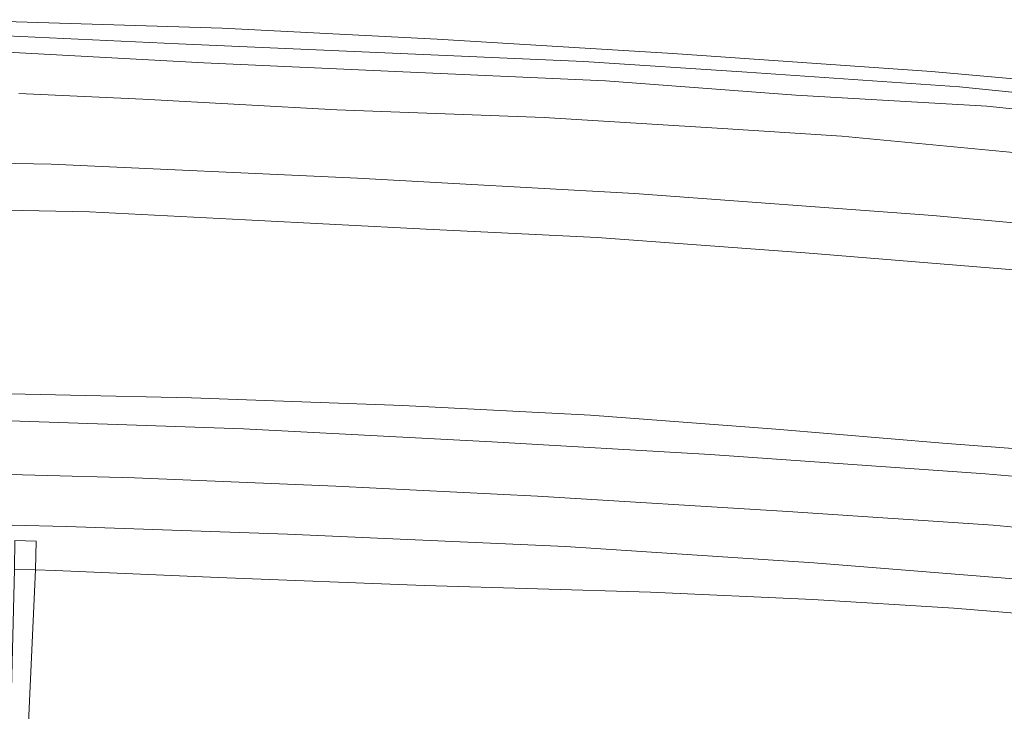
# Model space of a CAD drawing. Extents: x 126429 to 133038, y 413091 to 414846.
# Tile 59 of 256: x 127383 to 127441, y 413704 to 413745. Entities that reach past the tile are written whole.
import ezdxf
from ezdxf.lldxf.tags import DXFTag

# ---------------------------------------------------------------- set-up
doc = ezdxf.new("R2010")
doc.units = 0
for name, color, linetype, lineweight in [('B-ME-BC-BETONVORM-GV', 50, 'Continuous', 18), ('B-ME-GR-BOUWLAND_AKKERBOUW-GV', 80, 'Continuous', 13), ('B-ME-GR-GRAS-GV', 60, 'Continuous', 13), ('B-ME-GW-TALUD_KRUIN-G', 90, 'Continuous', 18), ('B-ME-GW-TALUD_TEEN-G', 90, 'Continuous', 18), ('B-ME-OG-BEBOUWING_TRAP-GV', 7, 'Continuous', 18), ('B-ME-OG-WATER_SLOOT-G', 120, 'Continuous', 18), ('B-ME-OG-WATER_SLOOT-GV', 120, 'Continuous', 18), ('B-ME-VH-VERHARDING_ASFALT-GV', 252, 'Continuous', 18), ('B-ME-WH-WINTERBED-G', 150, 'WH-WINTERBED', 18)]:
    doc.layers.add(name, color=color, linetype=linetype, lineweight=lineweight)
doc.styles.get("Standard").update_dxf_attribs({"font": 'arial.ttf'})
tags = doc.linetypes.add('WH-WINTERBED', pattern='A,6,-3.5,["WB",Standard,S=1.8,R=0,X=-1.5,Y=-0.9],-3.5,6,-3.5,6,-3.5,6,-3.5,6,-3.5', length=51).pattern_tags.tags
tags[6] = DXFTag(74, 10)

msp = doc.modelspace()

# ---------------------------------------------------------------- linework, layer by layer
at = {"layer": 'B-ME-BC-BETONVORM-GV'}
msp.add_polyline3d([(127383.8193, 413714.4863, 5.9725), (127383.7811, 413712.7809, 5.929), (127382.5298, 413712.8264, 5.929), (127382.5431, 413714.5311, 5.9725)], close=True, dxfattribs=at)
at = {"layer": 'B-ME-GR-BOUWLAND_AKKERBOUW-GV'}
msp.add_polyline3d([(127508.9522, 413734.7291, 0.866), (127493.4626, 413736.6366, 0.866), (127479.6632, 413738.157, 0.866), (127464.8165, 413739.8446, 0.857), (127450.2055, 413741.257, 0.857), (127437.0797, 413742.4131, 0.866), (127421.6784, 413743.492, 0.884), (127407.6724, 413744.3378, 0.848), (127394.8816, 413744.9964, 0.821), (127382.6339, 413745.3652, 0.785), (127375.0886, 413745.4983, 0.857), (127358.6896, 413745.4117, 0.875), (127338.1672, 413745.1233, 0.866), (127318.8386, 413744.8281, 0.857), (127311.2103, 413744.5576, 1.001), (127310.6521, 413744.5166, 1.046), (127310.2843, 413744.403, 1.055), (127309.9724, 413744.2157, 1.073), (127307.0025, 413744.1874, 1.115), (127301.8434, 413744.0591, 1.196)], dxfattribs=at)
at = {"layer": 'B-ME-GR-GRAS-GV'}
for points in [[(127382.6339, 413745.3652, 0.785), (127394.8816, 413744.9964, 0.821), (127407.6724, 413744.3378, 0.848), (127421.6784, 413743.492, 0.884), (127437.0797, 413742.4131, 0.866), (127450.2055, 413741.257, 0.857), (127464.8165, 413739.8446, 0.857), (127479.6632, 413738.157, 0.866), (127493.4626, 413736.6366, 0.866), (127508.9522, 413734.7291, 0.866)], [(127513.5774, 413733.2244, 0.2), (127497.6581, 413735.1172, 0.2), (127482.6137, 413736.9601, 0.2), (127467.3957, 413738.6646, 0.2), (127456.9499, 413739.7154, 0.2), (127447.697, 413740.6016, 0.2), (127438.737, 413741.5087, 0.2), (127426.0967, 413742.3692, 0.2), (127416.3997, 413743.0079, 0.2), (127404.1039, 413743.5511, 0.2), (127392.2876, 413744.0555, 0.2), (127381.1855, 413744.5693, 0.2)], [(127381.737, 413743.5946, 0.2), (127393.7844, 413742.9402, 0.2), (127405.625, 413742.3994, 0.2), (127417.6851, 413741.8702, 0.2), (127429.0097, 413741.0175, 0.2), (127440.3629, 413740.3643, 0.2), (127455.9304, 413738.7393, 0.2), (127470.2035, 413737.3063, 0.2), (127484.1596, 413735.6049, 0.2), (127502.2354, 413733.4745, 0.2)], [(127500.0367, 413731.8949, 1.064), (127492.6091, 413732.5257, 1.064), (127482.8455, 413733.9982, 1.064), (127474.921, 413734.7867, 1.064), (127464.947, 413735.632, 1.064), (127453.608, 413736.7554, 1.064), (127444.6462, 413737.3472, 1.064), (127431.7461, 413738.5695, 1.064), (127424.6388, 413739.0342, 1.064), (127414.0329, 413739.6804, 1.064), (127401.7051, 413740.1382, 1.064), (127390.1531, 413740.7672, 1.064), (127382.7891, 413741.102, 1.028)], [(127382.7891, 413741.102, 1.028), (127390.1531, 413740.7672, 1.064), (127401.7051, 413740.1382, 1.064), (127414.0329, 413739.6804, 1.064), (127424.6388, 413739.0342, 1.064), (127431.7461, 413738.5695, 1.064), (127444.6462, 413737.3472, 1.064), (127453.608, 413736.7554, 1.064), (127464.947, 413735.632, 1.064), (127474.921, 413734.7867, 1.064), (127482.8455, 413733.9982, 1.064), (127492.6091, 413732.5257, 1.064), (127500.0367, 413731.8949, 1.064)], [(127513.4351, 413725.6499, 2.288), (127496.8525, 413727.6216, 2.308), (127478.3938, 413729.7542, 2.228), (127465.1369, 413731.1813, 2.368), (127450.7287, 413732.6151, 2.328), (127437.1453, 413733.8438, 2.218), (127419.4177, 413735.1576, 2.188), (127402.9293, 413736.0776, 2.188), (127384.7134, 413736.9073, 2.208), (127369.9733, 413737.1916, 2.188), (127353.0534, 413737.0629, 2.188), (127337.358, 413736.6018, 2.298), (127324.049, 413736.2723, 2.318), (127311.4593, 413736.1939, 2.258), (127305.8014, 413735.9258, 2.338), (127298.4679, 413735.4546, 2.338)], [(127369.9733, 413737.1916, 2.188), (127384.7134, 413736.9073, 2.208), (127402.9293, 413736.0776, 2.188), (127419.4177, 413735.1576, 2.188), (127437.1453, 413733.8438, 2.218), (127450.7287, 413732.6151, 2.328), (127465.1369, 413731.1813, 2.368), (127478.3938, 413729.7542, 2.228), (127496.8525, 413727.6216, 2.308), (127513.4351, 413725.6499, 2.288)], [(127302.2619, 413732.4194, 2.366), (127305.9826, 413732.5993, 2.3853), (127313.8382, 413732.9791, 2.426), (127324.3274, 413733.3965, 2.446), (127335.3164, 413733.6592, 2.516), (127347.533, 413734.1401, 2.466), (127354.9977, 413734.4555, 2.476), (127363.9328, 413734.4546, 2.476), (127374.9696, 413734.3165, 2.416), (127386.9818, 413734.0728, 2.386), (127396.2646, 413733.5944, 2.406), (127407.0085, 413733.0325, 2.446), (127417.1923, 413732.5489, 2.446), (127429.5511, 413731.6275, 2.506), (127440.5084, 413730.739, 2.506), (127454.05, 413729.6331, 2.486), (127465.5909, 413728.466, 2.536), (127478.37, 413726.9925, 2.536), (127492.1266, 413725.4124, 2.556), (127506.3983, 413723.7517, 2.596)], [(127506.3983, 413723.7517, 2.596), (127492.1266, 413725.4124, 2.556), (127478.37, 413726.9925, 2.536), (127465.5909, 413728.466, 2.536), (127454.05, 413729.6331, 2.486), (127440.5084, 413730.739, 2.506), (127429.5511, 413731.6275, 2.506), (127417.1923, 413732.5489, 2.446), (127407.0085, 413733.0325, 2.446), (127396.2646, 413733.5944, 2.406), (127386.9818, 413734.0728, 2.386), (127374.9696, 413734.3165, 2.416)], [(127301.0348, 413722.0129, 5.927), (127309.3114, 413722.3936, 5.927), (127320.7514, 413722.9704, 5.927), (127331.9454, 413723.3559, 5.927), (127342.4324, 413723.6052, 5.927), (127352.5853, 413723.6186, 5.946), (127365.781, 413723.5433, 5.8985), (127378.6431, 413723.3273, 5.8605), (127393.0601, 413723.0073, 5.927), (127405.6355, 413722.5551, 5.832), (127416.7908, 413721.9793, 5.832), (127427.8135, 413721.1406, 5.889), (127437.7476, 413720.3231, 5.9175), (127446.6184, 413719.6417, 5.9175), (127455.7913, 413718.7571, 5.9175), (127467.5541, 413717.5725, 5.9175), (127480.4097, 413716.2152, 5.927), (127494.4765, 413714.6133, 5.927), (127504.5584, 413713.443, 5.927)], [(127504.5584, 413713.443, 5.927), (127494.4765, 413714.6133, 5.927), (127480.4097, 413716.2152, 5.927), (127467.5541, 413717.5725, 5.9175), (127455.7913, 413718.7571, 5.9175), (127446.6184, 413719.6417, 5.9175), (127437.7476, 413720.3231, 5.9175), (127427.8135, 413721.1406, 5.889), (127416.7908, 413721.9793, 5.832), (127405.6355, 413722.5551, 5.832), (127393.0601, 413723.0073, 5.927), (127378.6431, 413723.3273, 5.8605), (127365.781, 413723.5433, 5.8985), (127352.5853, 413723.6186, 5.946), (127342.4324, 413723.6052, 5.927), (127331.9454, 413723.3559, 5.927), (127320.7514, 413722.9704, 5.927), (127309.3114, 413722.3936, 5.927), (127301.0348, 413722.0129, 5.927)], [(127516.4677, 413710.1176, 5.965), (127499.2459, 413712.2635, 5.965), (127485.6122, 413713.9206, 5.9745), (127470.6038, 413715.648, 5.946), (127454.8724, 413717.2119, 5.946), (127440.2806, 413718.484, 5.9365), (127423.9049, 413719.6473, 5.965), (127410.9122, 413720.3872, 5.984), (127396.1511, 413721.1609, 5.9935), (127382.8386, 413721.6173, 5.984), (127369.5486, 413721.8358, 5.9745), (127356.2812, 413721.8639, 5.9745), (127340.3744, 413721.8595, 5.9745), (127326.0752, 413721.486, 5.9745), (127312.1276, 413720.8998, 5.984), (127299.8097, 413720.2746, 6.003)], [(127292.2142, 413713.8123, 6.003), (127309.5197, 413714.7598, 5.946), (127325.2639, 413715.4309, 5.9555), (127337.1776, 413715.6958, 5.946), (127346.5299, 413715.7627, 5.946), (127355.7888, 413715.786, 5.9555), (127369.4366, 413715.7557, 5.9745), (127385.6155, 413715.3543, 5.946), (127398.7615, 413714.8989, 5.908), (127415.3061, 413714.1625, 5.9365), (127430.0661, 413713.1986, 5.946), (127443.4464, 413712.1236, 5.9555), (127461.4361, 413710.4755, 5.9365), (127473.1746, 413709.1959, 5.9365), (127490.5915, 413707.1707, 5.9365), (127508.8398, 413704.998, 5.965)], [(127510.4447, 413702.8932, 5.929), (127497.2754, 413704.3199, 5.956), (127485.4357, 413705.8516, 5.938), (127474.5375, 413707.1594, 5.902), (127462.921, 413708.3294, 5.92), (127450.0433, 413709.5517, 5.866), (127438.403, 413710.4966, 5.848), (127430.0161, 413711.0174, 5.92), (127420.3552, 413711.4555, 5.938), (127406.9214, 413711.8475, 5.956), (127394.6477, 413712.3229, 5.938), (127384.9416, 413712.7387, 5.929), (127383.7811, 413712.7809, 5.929), (127383.8193, 413714.4863, 5.9725), (127382.5431, 413714.5311, 5.9725)], [(127501.3332, 413693.0756, 2.698), (127489.271, 413694.3931, 2.718), (127475.266, 413696.3001, 2.738), (127459.7343, 413698.2157, 2.708), (127444.1301, 413699.6675, 2.708), (127428.0379, 413700.9857, 2.708), (127412.7754, 413701.8236, 2.788), (127398.4642, 413702.7062, 2.838), (127384.0008, 413703.2392, 2.818), (127383.3388, 413703.2555, 2.8172), (127383.7811, 413712.7809, 5.929), (127384.9416, 413712.7387, 5.929), (127394.6477, 413712.3229, 5.938), (127406.9214, 413711.8475, 5.956), (127420.3552, 413711.4555, 5.938), (127430.0161, 413711.0174, 5.92), (127438.403, 413710.4966, 5.848), (127450.0433, 413709.5517, 5.866), (127462.921, 413708.3294, 5.92), (127474.5375, 413707.1594, 5.902), (127485.4357, 413705.8516, 5.938), (127497.2754, 413704.3199, 5.956), (127510.4447, 413702.8932, 5.929)]]:
    msp.add_polyline3d(points, dxfattribs=at)
at = {"layer": 'B-ME-GW-TALUD_KRUIN-G'}
for points in [[(127612.399, 413713.9849, 2.2513), (127590.5447, 413716.4, 2.338), (127567.3847, 413719.2352, 2.288), (127547.4517, 413721.8017, 2.228), (127530.2439, 413723.8521, 2.248), (127513.4351, 413725.6499, 2.288), (127496.8525, 413727.6216, 2.308), (127478.3938, 413729.7542, 2.228), (127465.1369, 413731.1813, 2.368), (127450.7287, 413732.6151, 2.328), (127437.1453, 413733.8438, 2.218), (127419.4177, 413735.1576, 2.188), (127402.9293, 413736.0776, 2.188), (127384.7134, 413736.9073, 2.208), (127369.9733, 413737.1916, 2.188), (127353.0534, 413737.0629, 2.188), (127337.358, 413736.6018, 2.298), (127324.049, 413736.2723, 2.318), (127311.4593, 413736.1939, 2.258), (127305.8014, 413735.9258, 2.338), (127298.4679, 413735.4546, 2.338)], [(127504.5584, 413713.443, 5.927), (127494.4765, 413714.6133, 5.927), (127480.4097, 413716.2152, 5.927), (127467.5541, 413717.5725, 5.9175), (127455.7913, 413718.7571, 5.9175), (127446.6184, 413719.6417, 5.9175), (127437.7476, 413720.3231, 5.9175), (127427.8135, 413721.1406, 5.889), (127416.7908, 413721.9793, 5.832), (127405.6355, 413722.5551, 5.832), (127393.0601, 413723.0073, 5.927), (127378.6431, 413723.3273, 5.8605), (127365.781, 413723.5433, 5.8985), (127352.5853, 413723.6186, 5.946), (127342.4324, 413723.6052, 5.927), (127331.9454, 413723.3559, 5.927), (127320.7514, 413722.9704, 5.927), (127309.3114, 413722.3936, 5.927), (127301.0348, 413722.0129, 5.927)], [(127383.7811, 413712.7809, 5.929), (127384.9416, 413712.7387, 5.929), (127394.6477, 413712.3229, 5.938), (127406.9214, 413711.8475, 5.956), (127420.3552, 413711.4555, 5.938), (127430.0161, 413711.0174, 5.92), (127438.403, 413710.4966, 5.848), (127450.0433, 413709.5517, 5.866), (127462.921, 413708.3294, 5.92), (127474.5375, 413707.1594, 5.902), (127485.4357, 413705.8516, 5.938), (127497.2754, 413704.3199, 5.956), (127510.4447, 413702.8932, 5.929), (127524.3115, 413701.3274, 5.929), (127537.1639, 413699.6323, 5.965), (127553.6213, 413697.6627, 5.938), (127569.4077, 413695.7699, 5.938), (127585.5347, 413693.8146, 5.947), (127599.2425, 413692.0245, 5.893), (127609.6008, 413690.7133, 5.8704)]]:
    msp.add_polyline3d(points, dxfattribs=at)
at = {"layer": 'B-ME-GW-TALUD_TEEN-G'}
msp.add_polyline3d([(127302.2619, 413732.4194, 2.366), (127305.9826, 413732.5993, 2.3853), (127313.8382, 413732.9791, 2.426), (127324.3274, 413733.3965, 2.446), (127335.3164, 413733.6592, 2.516), (127347.533, 413734.1401, 2.466), (127354.9977, 413734.4555, 2.476), (127363.9328, 413734.4546, 2.476), (127374.9696, 413734.3165, 2.416), (127386.9818, 413734.0728, 2.386), (127396.2646, 413733.5944, 2.406), (127407.0085, 413733.0325, 2.446), (127417.1923, 413732.5489, 2.446), (127429.5511, 413731.6275, 2.506), (127440.5084, 413730.739, 2.506), (127454.05, 413729.6331, 2.486), (127465.5909, 413728.466, 2.536), (127478.37, 413726.9925, 2.536), (127492.1266, 413725.4124, 2.556), (127506.3983, 413723.7517, 2.596)], dxfattribs=at)
at = {"layer": 'B-ME-OG-BEBOUWING_TRAP-GV'}
msp.add_polyline3d([(127383.7811, 413712.7809, 5.929), (127383.3388, 413703.2555, 2.8172), (127382.2813, 413703.2816, 2.8158), (127382.5298, 413712.8264, 5.929)], close=True, dxfattribs=at)
at = {"layer": 'B-ME-OG-WATER_SLOOT-G'}
for points in [[(127382.6339, 413745.3652, 0.785), (127394.8816, 413744.9964, 0.821), (127407.6724, 413744.3378, 0.848), (127421.6784, 413743.492, 0.884), (127437.0797, 413742.4131, 0.866), (127450.2055, 413741.257, 0.857), (127464.8165, 413739.8446, 0.857), (127479.6632, 413738.157, 0.866), (127493.4626, 413736.6366, 0.866), (127508.9522, 413734.7291, 0.866)], [(127500.0367, 413731.8949, 1.064), (127492.6091, 413732.5257, 1.064), (127482.8455, 413733.9982, 1.064), (127474.921, 413734.7867, 1.064), (127464.947, 413735.632, 1.064), (127453.608, 413736.7554, 1.064), (127444.6462, 413737.3472, 1.064), (127431.7461, 413738.5695, 1.064), (127424.6388, 413739.0342, 1.064), (127414.0329, 413739.6804, 1.064), (127401.7051, 413740.1382, 1.064), (127390.1531, 413740.7672, 1.064), (127382.7891, 413741.102, 1.028)]]:
    msp.add_polyline3d(points, dxfattribs=at)
at = {"layer": 'B-ME-OG-WATER_SLOOT-GV'}
for points in [[(127381.1855, 413744.5693, 0.2), (127392.2876, 413744.0555, 0.2), (127404.1039, 413743.5511, 0.2), (127416.3997, 413743.0079, 0.2), (127426.0967, 413742.3692, 0.2), (127438.737, 413741.5087, 0.2), (127447.697, 413740.6016, 0.2), (127456.9499, 413739.7154, 0.2), (127467.3957, 413738.6646, 0.2), (127482.6137, 413736.9601, 0.2), (127497.6581, 413735.1172, 0.2), (127513.5774, 413733.2244, 0.2)], [(127502.2354, 413733.4745, 0.2), (127484.1596, 413735.6049, 0.2), (127470.2035, 413737.3063, 0.2), (127455.9304, 413738.7393, 0.2), (127440.3629, 413740.3643, 0.2), (127429.0097, 413741.0175, 0.2), (127417.6851, 413741.8702, 0.2), (127405.625, 413742.3994, 0.2), (127393.7844, 413742.9402, 0.2), (127381.737, 413743.5946, 0.2)]]:
    msp.add_polyline3d(points, dxfattribs=at)
at = {"layer": 'B-ME-VH-VERHARDING_ASFALT-GV'}
for points in [[(127299.8097, 413720.2746, 6.003), (127312.1276, 413720.8998, 5.984), (127326.0752, 413721.486, 5.9745), (127340.3744, 413721.8595, 5.9745), (127356.2812, 413721.8639, 5.9745), (127369.5486, 413721.8358, 5.9745), (127382.8386, 413721.6173, 5.984), (127396.1511, 413721.1609, 5.9935), (127410.9122, 413720.3872, 5.984), (127423.9049, 413719.6473, 5.965), (127440.2806, 413718.484, 5.9365), (127454.8724, 413717.2119, 5.946), (127470.6038, 413715.648, 5.946), (127485.6122, 413713.9206, 5.9745), (127499.2459, 413712.2635, 5.965), (127516.4677, 413710.1176, 5.965)], [(127508.8398, 413704.998, 5.965), (127490.5915, 413707.1707, 5.9365), (127473.1746, 413709.1959, 5.9365), (127461.4361, 413710.4755, 5.9365), (127443.4464, 413712.1236, 5.9555), (127430.0661, 413713.1986, 5.946), (127415.3061, 413714.1625, 5.9365), (127398.7615, 413714.8989, 5.908), (127385.6155, 413715.3543, 5.946), (127369.4366, 413715.7557, 5.9745), (127355.7888, 413715.786, 5.9555), (127346.5299, 413715.7627, 5.946), (127337.1776, 413715.6958, 5.946), (127325.2639, 413715.4309, 5.9555), (127309.5197, 413714.7598, 5.946), (127292.2142, 413713.8123, 6.003)]]:
    msp.add_polyline3d(points, dxfattribs=at)
at = {"layer": 'B-ME-WH-WINTERBED-G'}
msp.add_polyline3d([(127500.5345, 413709.0387, 6.074), (127484.2492, 413710.8973, 6.057), (127469.5162, 413712.6407, 6.0485), (127455.313, 413714.0408, 6.0145), (127440.7483, 413715.4428, 6.0145), (127428.5203, 413716.2572, 6.04), (127413.6337, 413717.1718, 6.074), (127401.6384, 413717.7508, 6.0485), (127389.6639, 413718.2446, 6.0315), (127377.7948, 413718.5676, 6.0655), (127365.8189, 413718.8274, 6.0655), (127352.9058, 413718.8797, 6.0655), (127339.353, 413718.6592, 6.0655), (127321.4378, 413718.2508, 6.057), (127308.0318, 413717.6678, 6.057), (127300.3288, 413717.3501, 6.057)], dxfattribs=at)

doc.saveas('drawing.dxf')
